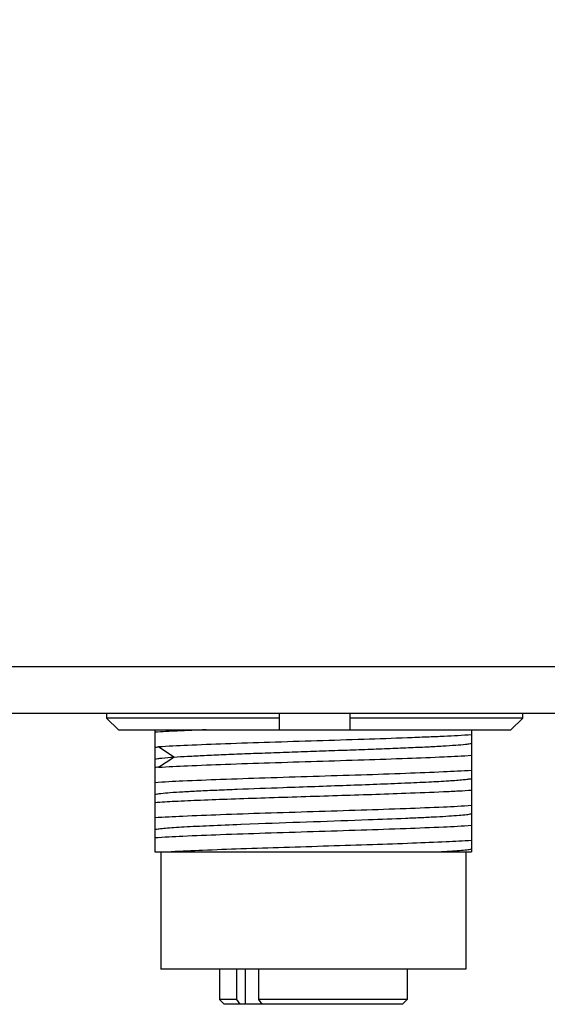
# Model space of a CAD drawing. Header units: millimetres. Extents: x 0 to 339, y 0 to 220.
# Tile 6 of 22: x 131 to 142, y 74 to 95. Entities that reach past the tile are written whole.
import ezdxf

# ---------------------------------------------------------------- set-up
doc = ezdxf.new("R2010")
doc.units = ezdxf.units.MM
doc.header["$LTSCALE"] = 23.1
doc.header["$PDMODE"] = 3
doc.header["$PDSIZE"] = 8
doc.layers.get('0').update_dxf_attribs({"linetype": 'CONTINUOUS'})
doc.layers.get('Defpoints').update_dxf_attribs({"linetype": 'CONTINUOUS'})
for name, color, linetype in [('00_COMPONENTS', 7, 'CONTINUOUS'), ('10_ALL_CHAMFER', 7, 'CONTINUOUS'), ('51__DRAFT_DIMS', 7, 'CONTINUOUS')]:
    doc.layers.add(name, color=color, linetype=linetype)
doc.styles.get("Standard").update_dxf_attribs({"font": '兰亭黑 GBK.TTF'})
doc.dimstyles.new('DIMSTYLE_3', dxfattribs={"dimtxt": 3, "dimasz": 3, "dimexe": 2.5, "dimexo": 0.5, "dimgap": 0.75, "dimtad": 1, "dimlfac": 2, "dimdsep": 46, "dimtxsty": 'STANDARD', "dimblk": '_FILLED', "dimblk1": '_FILLED', "dimblk2": '_FILLED', "dimcen": 0.09, "dimclrd": 8, "dimclre": 8, "dimclrt": 256, "dimazin": 2, "dimtp": 0.3, "dimtm": 0.3, "dimtfac": 1, "dimtofl": 0, "dimtmove": 0, "dimatfit": 3, "dimldrblk": '_FILLED', "dimfxl": 1, "dimtolj": 1, "dimarcsym": 0})

# ---------------------------------------------------------------- blocks, each defined once
blk = doc.blocks.new('_FILLED')
at = {"color": 0, "linetype": 'ByBlock'}
blk.add_solid([(0, 0), (-1, 0.1667), (-1, -0.1667)], dxfattribs=at)
blk = doc.blocks.new('*D8')
at = {"layer": '51__DRAFT_DIMS', "color": 8, "lineweight": -2}
for p, q in [((100.358, 89.314), (100.358, 169.856)), ((160.358, 111.575), (160.358, 169.856)), ((103.358, 167.356), (157.358, 167.356))]:
    blk.add_line(p, q, dxfattribs=at)
at = {"layer": 'Defpoints', "color": 0}
for p in [(160.358, 167.356), (160.358, 111.075), (100.358, 88.814)]:
    blk.add_point(p, dxfattribs=at)
at = {"layer": '51__DRAFT_DIMS', "color": 8, "linetype": 'ByBlock', "lineweight": -2, "xscale": 3, "yscale": 3, "zscale": 3, "rotation": 180}
blk.add_blockref('_FILLED', (100.358, 167.356), dxfattribs=at)
at = {"layer": '51__DRAFT_DIMS', "color": 8, "linetype": 'ByBlock', "lineweight": -2, "xscale": 3, "yscale": 3, "zscale": 3}
blk.add_blockref('_FILLED', (160.358, 167.356), dxfattribs=at)
at = {"layer": '51__DRAFT_DIMS', "insert": (130.469, 172.106), "char_height": 3, "attachment_point": 2, "line_spacing_factor": 0.9}
blk.add_mtext('\\A1;120', dxfattribs=at)

msp = doc.modelspace()

# ---------------------------------------------------------------- linework, layer by layer
at = {"layer": '00_COMPONENTS'}
for p, q in [((132.5521, 80.0198), (132.5521, 79.9198)), ((136.2391, 79.6698), (136.2391, 80.0198)), ((137.7391, 80.0198), (137.7391, 79.6698)), ((141.4262, 79.9198), (141.4262, 80.0198)), ((136.2391, 79.9198), (132.5521, 79.9198)), ((132.5521, 79.9198), (132.8058, 79.6698)), ((141.4262, 79.9198), (137.7391, 79.9198)), ((141.1724, 79.6698), (141.4262, 79.9198)), ((132.8058, 79.6698), (141.1724, 79.6698)), ((133.5827, 79.6698), (133.5827, 77.0698)), ((140.3327, 79.6698), (140.3327, 77.0698)), ((133.9854, 79.0875), (133.6595, 79.3043)), ((133.6596, 78.8707), (133.9854, 79.0875)), ((136.3093, 78.4402), (136.321, 78.4406)), ((135.4144, 77.6571), (135.4216, 77.6574)), ((135.4216, 77.6574), (135.7917, 77.6716)), ((133.5827, 77.0698), (140.3326, 77.0698)), ((133.7077, 77.0698), (133.7077, 74.5698)), ((140.2077, 77.0698), (140.2077, 74.5698)), ((140.2077, 74.5698), (133.7077, 74.5698)), ((134.9577, 74.5698), (134.9577, 73.9198)), ((135.3324, 73.9198), (135.3324, 74.5698)), ((135.5081, 74.5698), (135.5081, 73.8198)), ((135.792, 74.5698), (135.792, 73.9198)), ((138.9577, 74.5698), (138.9577, 73.9198)), ((135.3324, 73.9198), (134.9577, 73.9198)), ((135.0577, 73.8198), (134.9577, 73.9198)), ((135.4041, 73.8198), (135.3324, 73.9198)), ((138.9577, 73.9198), (135.792, 73.9198)), ((135.792, 73.9198), (135.8638, 73.8198)), ((138.8577, 73.8198), (138.9577, 73.9198)), ((138.8576, 73.8198), (135.0577, 73.8198))]:
    msp.add_line(p, q, dxfattribs=at)
for points, knots in [([(134.6788, 79.6698), (134.4716, 79.6619), (134.1062, 79.6462), (133.7408, 79.6268), (133.5827, 79.6161)], [0, 0, 0, 0, 0.5665866, 1, 1, 1, 1]), ([(140.3327, 79.5608), (140.1385, 79.5473), (139.821, 79.5306), (139.3657, 79.5119), (138.7963, 79.4902), (138.0156, 79.4624), (137.0361, 79.4334), (136.0511, 79.4006), (135.1307, 79.3717), (134.3409, 79.34), (133.8653, 79.3173), (133.6596, 79.3045)], [0, 0, 0, 0, 0.0874318, 0.142807, 0.2046838, 0.3434133, 0.4937245, 0.6448958, 0.7861411, 0.9073892, 1, 1, 1, 1]), ([(133.9854, 79.0879), (134.0835, 79.0948), (134.3008, 79.1072), (134.6552, 79.1249), (135.0634, 79.1436), (135.5157, 79.1619), (136.002, 79.1791), (136.5107, 79.1974), (137.0298, 79.2159), (137.5473, 79.2339), (138.0509, 79.2516), (138.5289, 79.27), (138.9702, 79.2881), (139.3644, 79.3058), (139.7021, 79.3232), (139.9756, 79.3412), (140.1604, 79.3567), (140.2716, 79.3699), (140.3145, 79.3766), (140.3327, 79.3803)], [0, 0, 0, 0, 0.0464304, 0.1027355, 0.1675169, 0.2392935, 0.31647, 0.3972019, 0.479581, 0.5617007, 0.641627, 0.7174731, 0.7875138, 0.8501244, 0.9037266, 0.9471532, 0.9795002, 0.9912756, 1, 1, 1, 1]), ([(133.5827, 79.2992), (133.5952, 79.3001), (133.6209, 79.3016), (133.6465, 79.3037), (133.6596, 79.3045)], [0, 0, 0, 0, 0.4902237, 1, 1, 1, 1]), ([(133.6596, 78.871), (133.8653, 78.8839), (134.3408, 78.9073), (135.1308, 78.9375), (136.0511, 78.9682), (137.0362, 78.999), (138.0156, 79.0299), (138.9195, 79.0605), (139.6834, 79.0909), (140.1385, 79.1139), (140.3327, 79.1272)], [0, 0, 0, 0, 0.0926128, 0.2138596, 0.3551053, 0.5062761, 0.6565878, 0.7953169, 0.9125704, 1, 1, 1, 1]), ([(133.5829, 79.046), (133.6039, 79.0503), (133.6546, 79.058), (133.7886, 79.0733), (133.9018, 79.0817), (133.9854, 79.0875)], [0, 0, 0, 0, 0.158754, 0.3793822, 1, 1, 1, 1]), ([(133.6596, 78.871), (133.653, 78.8705), (133.6273, 78.8686), (133.6017, 78.8671), (133.5827, 78.8658)], [0, 0, 0, 0, 0.2573135, 1, 1, 1, 1]), ([(133.5827, 78.5492), (133.7814, 78.5627), (134.2479, 78.5862), (135.0311, 78.6171), (135.9572, 78.6482), (136.9576, 78.6797), (137.9581, 78.7111), (138.8842, 78.7423), (139.6674, 78.7733), (140.1339, 78.7966), (140.3327, 78.8102)], [0, 0, 0, 0, 0.0884584, 0.2074185, 0.3480752, 0.4999991, 0.6519234, 0.7925809, 0.9115409, 1, 1, 1, 1]), ([(136.321, 78.4406), (136.7708, 78.4566), (137.436, 78.4796), (138.2989, 78.5105), (138.8839, 78.5341), (139.3935, 78.5567), (139.7615, 78.5766), (140.0034, 78.5935), (140.1411, 78.6052), (140.2477, 78.6162), (140.308, 78.6252), (140.3327, 78.6303)], [0, 0, 0, 0, 0.3361422, 0.4970694, 0.6447934, 0.77339, 0.8779857, 0.9199969, 0.9545232, 0.9811977, 1, 1, 1, 1]), ([(140.3327, 78.377), (140.2429, 78.3707), (140.0441, 78.359), (139.5776, 78.3364), (138.7149, 78.3025), (137.4468, 78.2616), (136.2052, 78.2232), (135.2329, 78.1907), (134.5918, 78.1669), (134.0498, 78.1434), (133.7246, 78.126), (133.5827, 78.116)], [0, 0, 0, 0, 0.0399497, 0.0884595, 0.2074193, 0.4233233, 0.6519232, 0.759065, 0.8553696, 0.9368108, 1, 1, 1, 1]), ([(133.583, 78.2959), (133.6008, 78.2995), (133.6429, 78.3061), (133.7516, 78.3192), (133.9325, 78.3347), (134.2004, 78.3521), (134.5312, 78.3693), (134.9172, 78.3871), (135.516, 78.412), (135.9853, 78.4287), (136.3093, 78.4402)], [0, 0, 0, 0, 0.0199649, 0.0467629, 0.1203109, 0.2193566, 0.3416257, 0.4841989, 0.6438661, 1, 1, 1, 1]), ([(133.5827, 77.7992), (133.7814, 77.8128), (134.2479, 77.8361), (135.0311, 77.8671), (135.9572, 77.8983), (136.9577, 77.9296), (137.9581, 77.9611), (138.8842, 77.9923), (139.6674, 78.0232), (140.1339, 78.0466), (140.3327, 78.0602)], [0, 0, 0, 0, 0.0884582, 0.2074182, 0.348075, 0.499999, 0.6519233, 0.7925808, 0.9115407, 1, 1, 1, 1]), ([(138.1352, 77.755), (138.3996, 77.7648), (138.7805, 77.7792), (139.2645, 77.801), (139.5721, 77.8165), (139.8349, 77.8316), (140.0483, 77.8465), (140.2088, 77.8615), (140.2978, 77.8731), (140.3327, 77.8803)], [0, 0, 0, 0, 0.360506, 0.5193247, 0.6600988, 0.7802455, 0.877898, 0.9515745, 1, 1, 1, 1]), ([(133.5828, 77.5461), (133.6127, 77.5523), (133.6881, 77.5624), (133.8229, 77.5755), (134.0002, 77.5889), (134.2174, 77.6026), (134.4717, 77.6165), (134.8748, 77.6356), (135.1929, 77.6484), (135.4144, 77.6571)], [0, 0, 0, 0, 0.0499527, 0.1241156, 0.2214187, 0.3404584, 0.4797842, 0.6376702, 1, 1, 1, 1]), ([(135.7917, 77.6716), (136.1824, 77.6862), (136.9636, 77.7128), (137.7448, 77.7406), (138.1352, 77.755)], [0, 0, 0, 0, 0.5001401, 1, 1, 1, 1]), ([(140.3327, 77.6266), (140.1339, 77.6132), (139.6674, 77.5896), (138.8843, 77.5588), (137.9581, 77.5276), (136.9577, 77.4961), (135.9572, 77.4647), (135.0311, 77.4335), (134.2479, 77.4027), (133.7814, 77.3791), (133.5827, 77.3656)], [0, 0, 0, 0, 0.0884582, 0.2074183, 0.3480751, 0.4999989, 0.6519233, 0.7925808, 0.9115409, 1, 1, 1, 1]), ([(140.3327, 77.3102), (140.1524, 77.2979), (139.7321, 77.2762), (139.0273, 77.2477), (138.1921, 77.2188), (137.2792, 77.1897), (136.346, 77.1606), (135.4513, 77.1316), (134.6516, 77.1026), (134.1565, 77.0815), (133.9338, 77.0698)], [0, 0, 0, 0, 0.0846526, 0.1971605, 0.3304567, 0.4761533, 0.6250801, 0.7678624, 0.8955121, 1, 1, 1, 1]), ([(139.627, 77.0697), (139.7101, 77.0744), (139.861, 77.0834), (140.0627, 77.098), (140.2149, 77.1121), (140.2993, 77.1234), (140.3327, 77.1303)], [0, 0, 0, 0, 0.3527118, 0.6397198, 0.8559811, 1, 1, 1, 1])]:
    msp.add_open_spline(points, degree=3, knots=knots, dxfattribs=at)
at = {"layer": '10_ALL_CHAMFER'}
for p, q in [((106.2077, 81.0198), (144.1077, 81.0198)), ((158.8577, 80.0198), (106.2077, 80.0198))]:
    msp.add_line(p, q, dxfattribs=at)

# ---------------------------------------------------------------- dimensions: what is measured, and where the dimension line sits
at = {"layer": '51__DRAFT_DIMS'}
dim = msp.add_linear_dim(base=(160.3577, 167.3563), p1=(100.3577, 88.8141), p2=(160.3577, 111.0751), dimstyle='DIMSTYLE_3', dxfattribs=at)
dim.commit()
dim.dimension.update_dxf_attribs({"geometry": '*D8', "text_midpoint": (130.469, 167.3563), "dimtype": 160})

doc.saveas('drawing.dxf')
